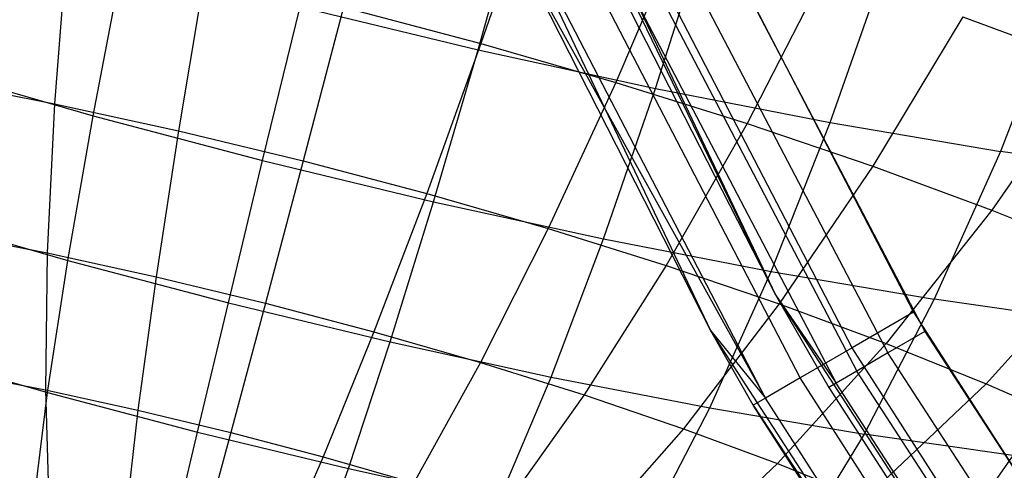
# Model space of a CAD drawing. Extents: x -11.4 to 11.4, y 1.8 to 24.6.
# Tile 52 of 199: x -2.938 to -2.415, y 11.731 to 11.97. Entities that reach past the tile are written whole.
import ezdxf

# ---------------------------------------------------------------- set-up
doc = ezdxf.new("R2010")
doc.units = 0
doc.header["$MEASUREMENT"] = 0
doc.layers.get('0').update_dxf_attribs({"color": 13, "linetype": 'CONTINUOUS'})

# ---------------------------------------------------------------- blocks, each defined once
blk = doc.blocks.new('GRUPUJ_4')
at = {"color": 0}
for p, q in [((8.70487, 10.32561, 62.06299), (8.86813, 9.9824, 62.06299)), ((8.70487, 10.32561, 62.06299), (8.86813, 9.9824, 62.06299)), ((8.83376, 9.9632, 62.06299), (8.66828, 10.31106, 62.06299)), ((8.83376, 9.9632, 62.06299), (8.66828, 10.31106, 62.06299)), ((8.82026, 10.20647, 62.90945), (8.94136, 9.97311, 62.90945)), ((8.82026, 10.20647, 62.90945), (8.94136, 9.97311, 62.90945)), ((8.71023, 10.11246, 5.05303), (8.73441, 10.19861, 5.10079)), ((8.71023, 10.11246, 5.05303), (8.73441, 10.19861, 5.10079)), ((8.74082, 10.20094, 3.32632), (8.71166, 10.11583, 3.37317)), ((8.74082, 10.20094, 3.32632), (8.71166, 10.11583, 3.37317)), ((8.82356, 10.19935, 62.87008), (8.94728, 9.96293, 62.87008)), ((8.82356, 10.19935, 62.87008), (8.94728, 9.96293, 62.87008)), ((8.90877, 9.95423, 62.90196), (8.78606, 10.19069, 62.90196)), ((8.90877, 9.95423, 62.90196), (8.78606, 10.19069, 62.90196)), ((8.80307, 10.18982, 62.86558), (8.92777, 9.95152, 62.86558)), ((8.80307, 10.18982, 62.86558), (8.92777, 9.95152, 62.86558)), ((8.81894, 10.17841, 3.34001), (8.78335, 10.09516, 3.38573)), ((8.81894, 10.17841, 3.34001), (8.78335, 10.09516, 3.38573)), ((8.78569, 10.18174, 62.85278), (8.91123, 9.94185, 62.85278)), ((8.78569, 10.18174, 62.85278), (8.91123, 9.94185, 62.85278)), ((8.8044, 10.09191, 5.03941), (8.83144, 10.17744, 5.08675)), ((8.8044, 10.09191, 5.03941), (8.83144, 10.17744, 5.08675)), ((8.88113, 9.93823, 62.88062), (8.75707, 10.1773, 62.88062)), ((8.88113, 9.93823, 62.88062), (8.75707, 10.1773, 62.88062)), ((8.77001, 10.17445, 62.81103), (8.86813, 9.9824, 62.06299)), ((8.77001, 10.17445, 62.81103), (8.86813, 9.9824, 62.81103)), ((8.77001, 10.17445, 62.81103), (8.86813, 9.9824, 62.06299)), ((8.77001, 10.17445, 62.81103), (8.86813, 9.9824, 62.81103)), ((8.77409, 10.17635, 62.83362), (8.90018, 9.93539, 62.83362)), ((8.86813, 9.9824, 62.81103), (8.77409, 10.17635, 62.83362)), ((8.77409, 10.17635, 62.83362), (8.90018, 9.93539, 62.83362)), ((8.86813, 9.9824, 62.81103), (8.77409, 10.17635, 62.83362)), ((8.49197, 10.16885, 3.38176), (8.48529, 10.08383, 3.43667)), ((8.49197, 10.16885, 3.38176), (8.48529, 10.08383, 3.43667)), ((8.86267, 9.92754, 62.84869), (8.7377, 10.16836, 62.84869)), ((8.86267, 9.92754, 62.84869), (8.7377, 10.16836, 62.84869)), ((8.73089, 10.16522, 62.81103), (8.86267, 9.92754, 62.84869)), ((8.73089, 10.16522, 62.81103), (8.86267, 9.92754, 62.84869)), ((8.83376, 9.9632, 62.81103), (8.73089, 10.16522, 62.81103)), ((8.83376, 9.9632, 62.06299), (8.73089, 10.16522, 62.81103)), ((8.83376, 9.9632, 62.81103), (8.73089, 10.16522, 62.81103)), ((8.83376, 9.9632, 62.06299), (8.73089, 10.16522, 62.81103)), ((8.50574, 10.07746, 4.99391), (8.52176, 10.16012, 5.05046)), ((8.50574, 10.07746, 4.99391), (8.52176, 10.16012, 5.05046)), ((8.89715, 10.07386, 5.01601), (8.92701, 10.15884, 5.06264)), ((8.89715, 10.07386, 5.01601), (8.92701, 10.15884, 5.06264)), ((8.56517, 10.15288, 3.37117), (8.55114, 10.06947, 3.42715)), ((8.56517, 10.15288, 3.37117), (8.55114, 10.06947, 3.42715)), ((8.8948, 10.15466, 3.36194), (8.85295, 10.07336, 3.40585)), ((8.8948, 10.15466, 3.36194), (8.85295, 10.07336, 3.40585)), ((9.02006, 10.14302, 5.02873), (8.98746, 10.0585, 4.98309)), ((9.02006, 10.14302, 5.02873), (8.98746, 10.0585, 4.98309)), ((8.5958, 10.05363, 4.99992), (8.61567, 10.13528, 5.05673)), ((8.5958, 10.05363, 4.99992), (8.61567, 10.13528, 5.05673)), ((8.61567, 10.13528, 5.05673), (8.71023, 10.11246, 5.05303)), ((8.61567, 10.13528, 5.05673), (8.71023, 10.11246, 5.05303)), ((8.63866, 10.13514, 3.3683), (8.61725, 10.05351, 3.42456)), ((8.63866, 10.13514, 3.3683), (8.61725, 10.05351, 3.42456)), ((8.63866, 10.13514, 3.3683), (8.71166, 10.11583, 3.37317)), ((8.63866, 10.13514, 3.3683), (8.71166, 10.11583, 3.37317)), ((8.96754, 10.12992, 3.39186), (8.9197, 10.05067, 3.4333)), ((8.96754, 10.12992, 3.39186), (8.9197, 10.05067, 3.4333)), ((8.96754, 10.12992, 3.39186), (9.03638, 10.10448, 3.42944)), ((8.96754, 10.12992, 3.39186), (9.03638, 10.10448, 3.42944)), ((8.71166, 10.11583, 3.37317), (8.68291, 10.03614, 3.42895)), ((8.71166, 10.11583, 3.37317), (8.68291, 10.03614, 3.42895)), ((8.71166, 10.11583, 3.37317), (8.78335, 10.09516, 3.38573)), ((8.71166, 10.11583, 3.37317), (8.78335, 10.09516, 3.38573)), ((8.68649, 10.03175, 4.99637), (8.71023, 10.11246, 5.05303)), ((8.68649, 10.03175, 4.99637), (8.71023, 10.11246, 5.05303)), ((8.71023, 10.11246, 5.05303), (8.8044, 10.09191, 5.03941)), ((8.71023, 10.11246, 5.05303), (8.8044, 10.09191, 5.03941)), ((9.03638, 10.10448, 3.42944), (8.98287, 10.02732, 3.46779)), ((9.03638, 10.10448, 3.42944), (8.98287, 10.02732, 3.46779)), ((8.41729, 10.10296, 4.9784), (8.50574, 10.07746, 4.99391)), ((8.41729, 10.10296, 4.9784), (8.50574, 10.07746, 4.99391)), ((8.42044, 10.09645, 3.45303), (8.48529, 10.08383, 3.43667)), ((8.42044, 10.09645, 3.45303), (8.48529, 10.08383, 3.43667)), ((8.78335, 10.09516, 3.38573), (8.74741, 10.01755, 3.44025)), ((8.78335, 10.09516, 3.38573), (8.74741, 10.01755, 3.44025)), ((8.78335, 10.09516, 3.38573), (8.85295, 10.07336, 3.40585)), ((8.78335, 10.09516, 3.38573), (8.85295, 10.07336, 3.40585)), ((8.7768, 10.01204, 4.98331), (8.8044, 10.09191, 5.03941)), ((8.7768, 10.01204, 4.98331), (8.8044, 10.09191, 5.03941)), ((8.8044, 10.09191, 5.03941), (8.89715, 10.07386, 5.01601)), ((8.8044, 10.09191, 5.03941), (8.89715, 10.07386, 5.01601)), ((8.48529, 10.08383, 3.43667), (8.48144, 10.00457, 3.49985)), ((8.48529, 10.08383, 3.43667), (8.48144, 10.00457, 3.49985)), ((8.48529, 10.08383, 3.43667), (8.55114, 10.06947, 3.42715)), ((8.48529, 10.08383, 3.43667), (8.55114, 10.06947, 3.42715)), ((8.49232, 10.00062, 4.92907), (8.50574, 10.07746, 4.99391)), ((8.49232, 10.00062, 4.92907), (8.50574, 10.07746, 4.99391)), ((8.50574, 10.07746, 4.99391), (8.5958, 10.05363, 4.99992)), ((8.50574, 10.07746, 4.99391), (8.5958, 10.05363, 4.99992)), ((8.85295, 10.07336, 3.40585), (8.81002, 9.99794, 3.45835)), ((8.85295, 10.07336, 3.40585), (8.81002, 9.99794, 3.45835)), ((8.85295, 10.07336, 3.40585), (8.9197, 10.05067, 3.4333)), ((8.85295, 10.07336, 3.40585), (8.9197, 10.05067, 3.4333)), ((8.86575, 9.99473, 4.96087), (8.89715, 10.07386, 5.01601)), ((8.86575, 9.99473, 4.96087), (8.89715, 10.07386, 5.01601)), ((8.89715, 10.07386, 5.01601), (8.98746, 10.0585, 4.98309)), ((8.89715, 10.07386, 5.01601), (8.98746, 10.0585, 4.98309)), ((8.55114, 10.06947, 3.42715), (8.53923, 9.99196, 3.49149)), ((8.55114, 10.06947, 3.42715), (8.53923, 9.99196, 3.49149)), ((8.55114, 10.06947, 3.42715), (8.61725, 10.05351, 3.42456)), ((8.55114, 10.06947, 3.42715), (8.61725, 10.05351, 3.42456)), ((8.98746, 10.0585, 4.98309), (8.95236, 9.98, 4.9293)), ((8.98746, 10.0585, 4.98309), (8.95236, 9.98, 4.9293)), ((9.07435, 10.046, 4.94102), (8.98746, 10.0585, 4.98309)), ((9.07435, 10.046, 4.94102), (8.98746, 10.0585, 4.98309)), ((8.57758, 9.97807, 4.93476), (8.5958, 10.05363, 4.99992)), ((8.57758, 9.97807, 4.93476), (8.5958, 10.05363, 4.99992)), ((8.5958, 10.05363, 4.99992), (8.68649, 10.03175, 4.99637)), ((8.5958, 10.05363, 4.99992), (8.68649, 10.03175, 4.99637)), ((8.61725, 10.05351, 3.42456), (8.59726, 9.97795, 3.48922)), ((8.61725, 10.05351, 3.42456), (8.59726, 9.97795, 3.48922)), ((8.61725, 10.05351, 3.42456), (8.68291, 10.03614, 3.42895)), ((8.61725, 10.05351, 3.42456), (8.68291, 10.03614, 3.42895)), ((8.9197, 10.05067, 3.4333), (8.87007, 9.97752, 3.48304)), ((8.9197, 10.05067, 3.4333), (8.87007, 9.97752, 3.48304)), ((8.9197, 10.05067, 3.4333), (8.98287, 10.02732, 3.46779)), ((8.9197, 10.05067, 3.4333), (8.98287, 10.02732, 3.46779)), ((8.68291, 10.03614, 3.42895), (8.6549, 9.96271, 3.49306)), ((8.68291, 10.03614, 3.42895), (8.6549, 9.96271, 3.49306)), ((8.66343, 9.95735, 4.9314), (8.68649, 10.03175, 4.99637)), ((8.66343, 9.95735, 4.9314), (8.68649, 10.03175, 4.99637)), ((8.68291, 10.03614, 3.42895), (8.74741, 10.01755, 3.44025)), ((8.68291, 10.03614, 3.42895), (8.74741, 10.01755, 3.44025)), ((8.68649, 10.03175, 4.99637), (8.7768, 10.01204, 4.98331)), ((8.68649, 10.03175, 4.99637), (8.7768, 10.01204, 4.98331)), ((8.98287, 10.02732, 3.46779), (8.92689, 9.95652, 3.51407)), ((8.98287, 10.02732, 3.46779), (8.92689, 9.95652, 3.51407)), ((8.98287, 10.02732, 3.46779), (9.04176, 10.00359, 3.50893)), ((8.98287, 10.02732, 3.46779), (9.04176, 10.00359, 3.50893)), ((8.40859, 10.02476, 4.91439), (8.49232, 10.00062, 4.92907)), ((8.40859, 10.02476, 4.91439), (8.49232, 10.00062, 4.92907)), ((8.42451, 10.01565, 3.51421), (8.48144, 10.00457, 3.49985)), ((8.42451, 10.01565, 3.51421), (8.48144, 10.00457, 3.49985)), ((8.74741, 10.01755, 3.44025), (8.71151, 9.94639, 3.50298)), ((8.74741, 10.01755, 3.44025), (8.71151, 9.94639, 3.50298)), ((8.74741, 10.01755, 3.44025), (8.81002, 9.99794, 3.45835)), ((8.74741, 10.01755, 3.44025), (8.81002, 9.99794, 3.45835)), ((8.74892, 9.9387, 4.91903), (8.7768, 10.01204, 4.98331)), ((8.74892, 9.9387, 4.91903), (8.7768, 10.01204, 4.98331)), ((8.7768, 10.01204, 4.98331), (8.86575, 9.99473, 4.96087)), ((8.7768, 10.01204, 4.98331), (8.86575, 9.99473, 4.96087)), ((8.48144, 10.00457, 3.49985), (8.48044, 9.9319, 3.5706)), ((8.48144, 10.00457, 3.49985), (8.48044, 9.9319, 3.5706)), ((8.48144, 10.00457, 3.49985), (8.53923, 9.99196, 3.49149)), ((8.48144, 10.00457, 3.49985), (8.53923, 9.99196, 3.49149)), ((8.48166, 9.93042, 4.85663), (8.49232, 10.00062, 4.92907)), ((8.48166, 9.93042, 4.85663), (8.49232, 10.00062, 4.92907)), ((8.49232, 10.00062, 4.92907), (8.57758, 9.97807, 4.93476)), ((8.49232, 10.00062, 4.92907), (8.57758, 9.97807, 4.93476)), ((9.04176, 10.00359, 3.50893), (8.97987, 9.93517, 3.55108)), ((9.04176, 10.00359, 3.50893), (8.97987, 9.93517, 3.55108)), ((8.81002, 9.99794, 3.45835), (8.76646, 9.92917, 3.51887)), ((8.81002, 9.99794, 3.45835), (8.76646, 9.92917, 3.51887)), ((8.81002, 9.99794, 3.45835), (8.87007, 9.97752, 3.48304)), ((8.81002, 9.99794, 3.45835), (8.87007, 9.97752, 3.48304)), ((8.83312, 9.92231, 4.89779), (8.86575, 9.99473, 4.96087)), ((8.83312, 9.92231, 4.89779), (8.86575, 9.99473, 4.96087)), ((8.86575, 9.99473, 4.96087), (8.95236, 9.98, 4.9293)), ((8.86575, 9.99473, 4.96087), (8.95236, 9.98, 4.9293)), ((8.53923, 9.99196, 3.49149), (8.52958, 9.92118, 3.5635)), ((8.53923, 9.99196, 3.49149), (8.52958, 9.92118, 3.5635)), ((8.53923, 9.99196, 3.49149), (8.59726, 9.97795, 3.48922)), ((8.53923, 9.99196, 3.49149), (8.59726, 9.97795, 3.48922)), ((8.86813, 9.9824, 62.06299), (9.0748, 9.66345, 62.06299)), ((8.86813, 9.9824, 62.81103), (8.86813, 9.9824, 62.06299)), ((8.86813, 9.9824, 62.81103), (8.86813, 9.9824, 62.06299)), ((8.86813, 9.9824, 62.81103), (8.8963, 9.93312, 62.81103)), ((8.86813, 9.9824, 62.06299), (8.8963, 9.93312, 62.81103)), ((8.86813, 9.9824, 62.06299), (9.0748, 9.66345, 62.06299)), ((8.86813, 9.9824, 62.06299), (8.8963, 9.93312, 62.81103)), ((8.86813, 9.9824, 62.81103), (8.8963, 9.93312, 62.81103)), ((8.86813, 9.9824, 62.81103), (8.90018, 9.93539, 62.83362)), ((8.86813, 9.9824, 62.81103), (8.90018, 9.93539, 62.83362)), ((8.95236, 9.98, 4.9293), (8.91511, 9.90837, 4.8679)), ((8.95236, 9.98, 4.9293), (8.91511, 9.90837, 4.8679)), ((9.03568, 9.96802, 4.88894), (8.95236, 9.98, 4.9293)), ((9.03568, 9.96802, 4.88894), (8.95236, 9.98, 4.9293)), ((8.56121, 9.90938, 4.86194), (8.57758, 9.97807, 4.93476)), ((8.56121, 9.90938, 4.86194), (8.57758, 9.97807, 4.93476)), ((8.57758, 9.97807, 4.93476), (8.66343, 9.95735, 4.9314)), ((8.57758, 9.97807, 4.93476), (8.66343, 9.95735, 4.9314)), ((8.59726, 9.97795, 3.48922), (8.57891, 9.90928, 3.56157)), ((8.59726, 9.97795, 3.48922), (8.57891, 9.90928, 3.56157)), ((8.59726, 9.97795, 3.48922), (8.6549, 9.96271, 3.49306)), ((8.59726, 9.97795, 3.48922), (8.6549, 9.96271, 3.49306)), ((8.87007, 9.97752, 3.48304), (8.81917, 9.91125, 3.54055)), ((8.87007, 9.97752, 3.48304), (8.81917, 9.91125, 3.54055)), ((8.87007, 9.97752, 3.48304), (8.92689, 9.95652, 3.51407)), ((8.87007, 9.97752, 3.48304), (8.92689, 9.95652, 3.51407)), ((8.94136, 9.97311, 62.90945), (8.90877, 9.95423, 62.90196)), ((8.94136, 9.97311, 62.90945), (8.90877, 9.95423, 62.90196)), ((8.94136, 9.97311, 62.90945), (9.08348, 9.75191, 62.90945)), ((8.94136, 9.97311, 62.90945), (9.08348, 9.75191, 62.90945)), ((8.83376, 9.9632, 62.81103), (8.86267, 9.92754, 62.84869)), ((8.85619, 9.92378, 62.81103), (8.83376, 9.9632, 62.81103)), ((8.83376, 9.9632, 62.81103), (8.86267, 9.92754, 62.84869)), ((9.04323, 9.63992, 62.06299), (8.83376, 9.9632, 62.06299)), ((8.85619, 9.92378, 62.81103), (8.83376, 9.9632, 62.06299)), ((8.85619, 9.92378, 62.81103), (8.83376, 9.9632, 62.81103)), ((8.83376, 9.9632, 62.81103), (8.83376, 9.9632, 62.06299)), ((8.85619, 9.92378, 62.81103), (8.83376, 9.9632, 62.06299)), ((9.04323, 9.63992, 62.06299), (8.83376, 9.9632, 62.06299)), ((8.83376, 9.9632, 62.81103), (8.83376, 9.9632, 62.06299)), ((8.6549, 9.96271, 3.49306), (8.62791, 9.89632, 3.56484)), ((8.6549, 9.96271, 3.49306), (8.62791, 9.89632, 3.56484)), ((8.6549, 9.96271, 3.49306), (8.71151, 9.94639, 3.50298)), ((8.6549, 9.96271, 3.49306), (8.71151, 9.94639, 3.50298)), ((8.94728, 9.96293, 62.87008), (8.92777, 9.95152, 62.86558)), ((8.94728, 9.96293, 62.87008), (8.92777, 9.95152, 62.86558)), ((8.94728, 9.96293, 62.87008), (9.0926, 9.73913, 62.87008)), ((8.94728, 9.96293, 62.87008), (9.0926, 9.73913, 62.87008)), ((8.40353, 9.95295, 4.84294), (8.48166, 9.93042, 4.85663)), ((8.40353, 9.95295, 4.84294), (8.48166, 9.93042, 4.85663)), ((8.6413, 9.89005, 4.85881), (8.66343, 9.95735, 4.9314)), ((8.6413, 9.89005, 4.85881), (8.66343, 9.95735, 4.9314)), ((8.66343, 9.95735, 4.9314), (8.74892, 9.9387, 4.91903)), ((8.66343, 9.95735, 4.9314), (8.74892, 9.9387, 4.91903)), ((8.92689, 9.95652, 3.51407), (8.86905, 9.89282, 3.56778)), ((8.92689, 9.95652, 3.51407), (8.86905, 9.89282, 3.56778)), ((8.90877, 9.95423, 62.90196), (8.88113, 9.93823, 62.88062)), ((8.90877, 9.95423, 62.90196), (8.88113, 9.93823, 62.88062)), ((9.05277, 9.73011, 62.90196), (8.90877, 9.95423, 62.90196)), ((9.05277, 9.73011, 62.90196), (8.90877, 9.95423, 62.90196)), ((8.92689, 9.95652, 3.51407), (8.97987, 9.93517, 3.55108)), ((8.92689, 9.95652, 3.51407), (8.97987, 9.93517, 3.55108)), ((8.92777, 9.95152, 62.86558), (8.91123, 9.94185, 62.85278)), ((8.92777, 9.95152, 62.86558), (8.91123, 9.94185, 62.85278)), ((9.07425, 9.72595, 62.86558), (8.92777, 9.95152, 62.86558)), ((9.07425, 9.72595, 62.86558), (8.92777, 9.95152, 62.86558)), ((8.71151, 9.94639, 3.50298), (8.67603, 9.88244, 3.57327)), ((8.71151, 9.94639, 3.50298), (8.67603, 9.88244, 3.57327)), ((8.71151, 9.94639, 3.50298), (8.76646, 9.92917, 3.51887)), ((8.71151, 9.94639, 3.50298), (8.76646, 9.92917, 3.51887)), ((8.43205, 9.94132, 3.58281), (8.48044, 9.9319, 3.5706)), ((8.43205, 9.94132, 3.58281), (8.48044, 9.9319, 3.5706)), ((8.72107, 9.87264, 4.84727), (8.74892, 9.9387, 4.91903)), ((8.72107, 9.87264, 4.84727), (8.74892, 9.9387, 4.91903)), ((8.74892, 9.9387, 4.91903), (8.83312, 9.92231, 4.89779)), ((8.74892, 9.9387, 4.91903), (8.83312, 9.92231, 4.89779)), ((8.88113, 9.93823, 62.88062), (8.86267, 9.92754, 62.84869)), ((8.88113, 9.93823, 62.88062), (8.86267, 9.92754, 62.84869)), ((9.02673, 9.71162, 62.88062), (8.88113, 9.93823, 62.88062)), ((9.02673, 9.71162, 62.88062), (8.88113, 9.93823, 62.88062)), ((8.91123, 9.94185, 62.85278), (8.90018, 9.93539, 62.83362)), ((8.91123, 9.94185, 62.85278), (8.90018, 9.93539, 62.83362)), ((9.05869, 9.71477, 62.85278), (8.91123, 9.94185, 62.85278)), ((9.05869, 9.71477, 62.85278), (8.91123, 9.94185, 62.85278)), ((8.48044, 9.9319, 3.5706), (8.48233, 9.86661, 3.6482)), ((8.48044, 9.9319, 3.5706), (8.52958, 9.92118, 3.5635)), ((8.48044, 9.9319, 3.5706), (8.52958, 9.92118, 3.5635)), ((8.48044, 9.9319, 3.5706), (8.48233, 9.86661, 3.6482)), ((8.90018, 9.93539, 62.83362), (8.8963, 9.93312, 62.81103)), ((8.90018, 9.93539, 62.83362), (8.8963, 9.93312, 62.81103)), ((8.8963, 9.93312, 62.81103), (9.04464, 9.70468, 62.81103)), ((8.8963, 9.93312, 62.81103), (9.04464, 9.70468, 62.81103)), ((9.04829, 9.7073, 62.83362), (8.90018, 9.93539, 62.83362)), ((9.04829, 9.7073, 62.83362), (8.90018, 9.93539, 62.83362)), ((8.97987, 9.93517, 3.55108), (8.91555, 9.87408, 3.60026)), ((8.97987, 9.93517, 3.55108), (8.91555, 9.87408, 3.60026)), ((8.97987, 9.93517, 3.55108), (9.02843, 9.91371, 3.59367)), ((8.97987, 9.93517, 3.55108), (9.02843, 9.91371, 3.59367)), ((8.47385, 9.86761, 4.77738), (8.48166, 9.93042, 4.85663)), ((8.47385, 9.86761, 4.77738), (8.48166, 9.93042, 4.85663)), ((8.48166, 9.93042, 4.85663), (8.56121, 9.90938, 4.86194)), ((8.48166, 9.93042, 4.85663), (8.56121, 9.90938, 4.86194)), ((8.76646, 9.92917, 3.51887), (8.72275, 9.86781, 3.58677)), ((8.76646, 9.92917, 3.51887), (8.72275, 9.86781, 3.58677)), ((8.76646, 9.92917, 3.51887), (8.81917, 9.91125, 3.54055)), ((8.76646, 9.92917, 3.51887), (8.81917, 9.91125, 3.54055)), ((8.86267, 9.92754, 62.84869), (8.85619, 9.92378, 62.81103)), ((8.86267, 9.92754, 62.84869), (8.85619, 9.92378, 62.81103)), ((9.00933, 9.69927, 62.84869), (8.86267, 9.92754, 62.84869)), ((9.00933, 9.69927, 62.84869), (8.86267, 9.92754, 62.84869)), ((8.52958, 9.92118, 3.5635), (8.52227, 9.85789, 3.64242)), ((8.52958, 9.92118, 3.5635), (8.52227, 9.85789, 3.64242)), ((8.52958, 9.92118, 3.5635), (8.57891, 9.90928, 3.56157)), ((8.52958, 9.92118, 3.5635), (8.57891, 9.90928, 3.56157)), ((8.79963, 9.85735, 4.82745), (8.83312, 9.92231, 4.89779)), ((8.79963, 9.85735, 4.82745), (8.83312, 9.92231, 4.89779)), ((8.83312, 9.92231, 4.89779), (8.91511, 9.90837, 4.8679)), ((8.83312, 9.92231, 4.89779), (8.91511, 9.90837, 4.8679)), ((9.00322, 9.69494, 62.81103), (8.85619, 9.92378, 62.81103)), ((8.85619, 9.92378, 62.81103), (9.04323, 9.63992, 62.06299)), ((9.00322, 9.69494, 62.81103), (8.85619, 9.92378, 62.81103)), ((8.85619, 9.92378, 62.81103), (9.04323, 9.63992, 62.06299)), ((8.81917, 9.91125, 3.54055), (8.76755, 9.85258, 3.6052)), ((8.81917, 9.91125, 3.54055), (8.76755, 9.85258, 3.6052)), ((8.81917, 9.91125, 3.54055), (8.86905, 9.89282, 3.56778)), ((8.81917, 9.91125, 3.54055), (8.86905, 9.89282, 3.56778)), ((8.54685, 9.8483, 4.78225), (8.56121, 9.90938, 4.86194)), ((8.54685, 9.8483, 4.78225), (8.56121, 9.90938, 4.86194)), ((8.56121, 9.90938, 4.86194), (8.6413, 9.89005, 4.85881)), ((8.56121, 9.90938, 4.86194), (8.6413, 9.89005, 4.85881)), ((8.57891, 9.90928, 3.56157), (8.56238, 9.84821, 3.64085)), ((8.57891, 9.90928, 3.56157), (8.56238, 9.84821, 3.64085)), ((8.57891, 9.90928, 3.56157), (8.62791, 9.89632, 3.56484)), ((8.57891, 9.90928, 3.56157), (8.62791, 9.89632, 3.56484)), ((8.91511, 9.90837, 4.8679), (8.87613, 9.84435, 4.79957)), ((8.91511, 9.90837, 4.8679), (8.87613, 9.84435, 4.79957)), ((8.994, 9.89702, 4.8297), (8.91511, 9.90837, 4.8679)), ((8.994, 9.89702, 4.8297), (8.91511, 9.90837, 4.8679)), ((8.62791, 9.89632, 3.56484), (8.60222, 9.83767, 3.64351)), ((8.62791, 9.89632, 3.56484), (8.60222, 9.83767, 3.64351)), ((8.62791, 9.89632, 3.56484), (8.67603, 9.88244, 3.57327)), ((8.62791, 9.89632, 3.56484), (8.67603, 9.88244, 3.57327)), ((8.994, 9.89702, 4.8297), (8.94973, 9.83376, 4.76393)), ((8.994, 9.89702, 4.8297), (8.94973, 9.83376, 4.76393)), ((8.62034, 9.83056, 4.77938), (8.6413, 9.89005, 4.85881)), ((8.62034, 9.83056, 4.77938), (8.6413, 9.89005, 4.85881)), ((8.6413, 9.89005, 4.85881), (8.72107, 9.87264, 4.84727)), ((8.6413, 9.89005, 4.85881), (8.72107, 9.87264, 4.84727)), ((8.86905, 9.89282, 3.56778), (8.80996, 9.83691, 3.62835)), ((8.86905, 9.89282, 3.56778), (8.80996, 9.83691, 3.62835)), ((8.86905, 9.89282, 3.56778), (8.91555, 9.87408, 3.60026)), ((8.86905, 9.89282, 3.56778), (8.91555, 9.87408, 3.60026))]:
    blk.add_line(p, q, dxfattribs=at)
blk = doc.blocks.new('SATELLITE_M_ZWIS-11230-112')
at = {"color": 0}
blk.add_blockref('GRUPUJ_4', (-11.40464, 1.84184, 0.62927), dxfattribs=at)

msp = doc.modelspace()

# ---------------------------------------------------------------- block references
at = {"color": 0}
msp.add_blockref('SATELLITE_M_ZWIS-11230-112', (0, 0), dxfattribs=at)

doc.saveas('drawing.dxf')
